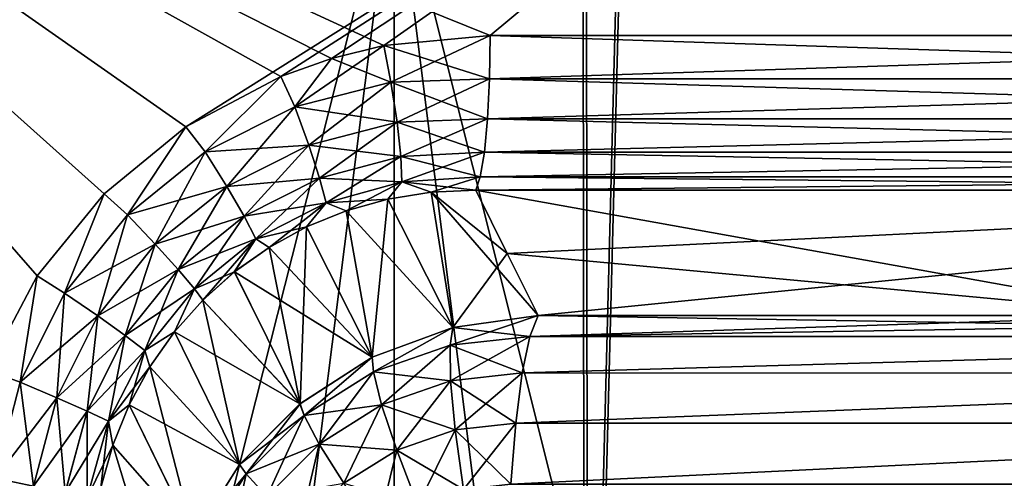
# Model space of a CAD drawing. Header units: metres. Extents: x -24 to 24, y -69 to 184.
# Tile 108 of 256: x 1.674 to 2.926, y -60.096 to -59.512. Entities that reach past the tile are written whole.
import ezdxf

# ---------------------------------------------------------------- set-up
doc = ezdxf.new("R2010")
doc.units = ezdxf.units.M
for name, color, linetype in [('14', 7, 'CONTINUOUS'), ('15', 7, 'CONTINUOUS'), ('154', 7, 'CONTINUOUS'), ('156', 7, 'CONTINUOUS'), ('178', 7, 'CONTINUOUS'), ('186', 7, 'CONTINUOUS'), ('218', 7, 'CONTINUOUS'), ('233', 7, 'CONTINUOUS'), ('261', 7, 'CONTINUOUS'), ('262', 7, 'CONTINUOUS'), ('286', 7, 'CONTINUOUS'), ('287', 7, 'CONTINUOUS'), ('333', 7, 'CONTINUOUS'), ('334', 7, 'CONTINUOUS'), ('358', 7, 'CONTINUOUS'), ('359', 7, 'CONTINUOUS'), ('367', 7, 'CONTINUOUS'), ('369', 7, 'CONTINUOUS'), ('562', 2, 'CONTINUOUS'), ('570', 2, 'CONTINUOUS')]:
    doc.layers.add(name, color=color, linetype=linetype)

msp = doc.modelspace()

# ---------------------------------------------------------------- linework, layer by layer
at = {"layer": '14'}
for points in [[(1.695707, -59.837945, 20.329402), (0.970648, -59.007862, 20.376895), (1.632296, -59.957789, 20.334591)], [(1.780843, -59.733781, 20.322121), (0.970648, -59.007862, 20.376895), (1.695707, -59.837945, 20.329402)], [(1.885075, -59.648243, 20.312717), (0.970648, -59.007862, 20.376895), (1.780843, -59.733781, 20.322121)], [(2.005646, -59.584284, 20.301167), (0.970648, -59.007862, 20.376895), (1.885075, -59.648243, 20.312717)], [(2.070338, -59.561454, 20.294672), (0.970648, -59.007862, 20.376895), (2.005646, -59.584284, 20.301167)], [(2.136856, -59.545115, 20.287776), (0.970648, -59.007862, 20.376895), (2.070338, -59.561454, 20.294672)], [(2.271991, -59.53218, 20.273087), (0.970648, -59.007862, 20.376895), (2.136856, -59.545115, 20.287776)], [(2.903201, -59.007862, 20.192361), (0.970648, -59.007862, 20.376895), (2.271991, -59.53218, 20.273087)], [(3.960341, -59.53218, 20.011889), (2.903201, -59.007862, 20.192361), (2.271991, -59.53218, 20.273087)], [(4.809461, -59.007862, 19.824961), (2.903201, -59.007862, 20.192361), (3.960341, -59.53218, 20.011889)]]:
    msp.add_3dface(points, dxfattribs=at)
at = {"layer": '15'}
for points in [[(1.78083, -59.733796, -20.322122), (0.970683, -59.007862, -20.376893), (1.885069, -59.648248, -20.312718)], [(1.69569, -59.837968, -20.329403), (0.970683, -59.007862, -20.376893), (1.78083, -59.733796, -20.322122)], [(1.63229, -59.957805, -20.334592), (0.970683, -59.007862, -20.376893), (1.69569, -59.837968, -20.329403)], [(0.970683, -59.007862, -20.376893), (2.903231, -59.007862, -20.192356), (1.885069, -59.648248, -20.312718)], [(1.885069, -59.648248, -20.312718), (2.903231, -59.007862, -20.192356), (2.005641, -59.584287, -20.301168)], [(2.005641, -59.584287, -20.301168), (2.903231, -59.007862, -20.192356), (2.070331, -59.561456, -20.294672)], [(2.070331, -59.561456, -20.294672), (2.903231, -59.007862, -20.192356), (2.136848, -59.545116, -20.287777)], [(2.136848, -59.545116, -20.287777), (2.903231, -59.007862, -20.192356), (2.271991, -59.53218, -20.273087)], [(2.271991, -59.53218, -20.273087), (2.903231, -59.007862, -20.192356), (3.960341, -59.53218, -20.011889)], [(2.903231, -59.007862, -20.192356), (4.809494, -59.007862, -19.824953), (3.960341, -59.53218, -20.011889)]]:
    msp.add_3dface(points, dxfattribs=at)
at = {"layer": '154'}
for points in [[(2.319001, -5.140339, 15.135901), (0.800257, -61, 15.779721), (0.77528, -5.140339, 15.292881)], [(2.392559, -61, 15.6178), (0.800257, -61, 15.779721), (2.319001, -5.140339, 15.135901)], [(3.838062, -5.140339, 14.823716), (2.392559, -61, 15.6178), (2.319001, -5.140339, 15.135901)], [(3.96031, -61, 15.295618), (2.392559, -61, 15.6178), (3.838062, -5.140339, 14.823716)]]:
    msp.add_3dface(points, dxfattribs=at)
at = {"layer": '156'}
for points in [[(0.77528, -5.140339, -15.292881), (0.804781, -61, -15.779491), (2.319001, -5.140339, -15.135901)], [(2.319001, -5.140339, -15.135901), (0.804781, -61, -15.779491), (2.396738, -61, -15.617159)], [(3.838062, -5.140339, -14.823716), (2.319001, -5.140339, -15.135901), (2.396738, -61, -15.617159)], [(3.964111, -61, -15.294634), (3.838062, -5.140339, -14.823716), (2.396738, -61, -15.617159)]]:
    msp.add_3dface(points, dxfattribs=at)
at = {"layer": '178'}
for points in [[(2.253621, -59.729142, -20.108841), (3.928225, -59.729142, -19.849769), (2.293804, -59.809667, -19.644583)], [(2.293804, -59.809667, -19.644583), (3.928225, -59.729142, -19.849769), (2.333241, -59.888575, -19.18921)], [(2.333241, -59.888575, -19.18921), (3.928225, -59.729142, -19.849769), (3.141533, -59.888575, -19.073557)]]:
    msp.add_3dface(points, dxfattribs=at)
at = {"layer": '186'}
for points in [[(3.92823, -59.729142, 19.849768), (2.253623, -59.729142, 20.108841), (3.141534, -59.888575, 19.073557)], [(2.253623, -59.729142, 20.108841), (2.293789, -59.809636, 19.644763), (3.141534, -59.888575, 19.073557)], [(2.333241, -59.888575, 19.18921), (3.141534, -59.888575, 19.073557), (2.293789, -59.809636, 19.644763)]]:
    msp.add_3dface(points, dxfattribs=at)
at = {"layer": '218'}
for points in [[(2.197099, -59.731595, 20.119088), (2.142019, -59.740333, 20.128368), (2.224694, -59.903547, 19.18647)], [(2.293789, -59.809636, 19.644763), (2.253623, -59.729142, 20.108841), (2.197099, -59.731595, 20.119088)], [(2.333241, -59.888575, 19.18921), (2.197099, -59.731595, 20.119088), (2.224694, -59.903547, 19.18647)], [(2.333241, -59.888575, 19.18921), (2.293789, -59.809636, 19.644763), (2.197099, -59.731595, 20.119088)], [(2.142019, -59.740333, 20.128368), (2.088912, -59.755124, 20.136619), (2.224694, -59.903547, 19.18647)], [(2.088912, -59.755124, 20.136619), (2.038311, -59.775694, 20.143818), (2.121982, -59.94156, 19.18712)], [(2.224694, -59.903547, 19.18647), (2.088912, -59.755124, 20.136619), (2.121982, -59.94156, 19.18712)], [(2.038311, -59.775694, 20.143818), (1.990721, -59.80174, 20.149927), (2.121982, -59.94156, 19.18712)], [(1.990721, -59.80174, 20.149927), (1.9466, -59.832929, 20.154932), (2.121982, -59.94156, 19.18712)], [(1.9466, -59.832929, 20.154932), (1.906364, -59.868916, 20.158843), (2.030087, -60.000699, 19.191135)], [(2.121982, -59.94156, 19.18712), (1.9466, -59.832929, 20.154932), (2.030087, -60.000699, 19.191135)], [(1.906364, -59.868916, 20.158843), (1.870396, -59.909348, 20.161672), (2.030087, -60.000699, 19.191135)], [(1.870396, -59.909348, 20.161672), (1.839071, -59.953863, 20.163422), (1.953352, -60.078064, 19.19831)], [(2.030087, -60.000699, 19.191135), (1.870396, -59.909348, 20.161672), (1.953352, -60.078064, 19.19831)], [(1.839071, -59.953863, 20.163422), (1.812771, -60.002036, 20.164111), (1.953352, -60.078064, 19.19831)], [(1.812771, -60.002036, 20.164111), (1.791873, -60.05336, 20.163767), (1.895248, -60.170153, 19.208333)], [(1.953352, -60.078064, 19.19831), (1.812771, -60.002036, 20.164111), (1.895248, -60.170153, 19.208333)], [(1.791873, -60.05336, 20.163767), (1.776715, -60.107285, 20.162399), (1.895248, -60.170153, 19.208333)]]:
    msp.add_3dface(points, dxfattribs=at)
at = {"layer": '233'}
for points in [[(2.142002, -59.740337, -20.128371), (2.197091, -59.731596, -20.11909), (2.224756, -59.903531, -19.186471)], [(2.253621, -59.729142, -20.108841), (2.293804, -59.809667, -19.644583), (2.197091, -59.731596, -20.11909)], [(2.197091, -59.731596, -20.11909), (2.293804, -59.809667, -19.644583), (2.224756, -59.903531, -19.186471)], [(2.088885, -59.755133, -20.136623), (2.142002, -59.740337, -20.128371), (2.122087, -59.941507, -19.187117)], [(2.122087, -59.941507, -19.187117), (2.142002, -59.740337, -20.128371), (2.224756, -59.903531, -19.186471)], [(2.038276, -59.775711, -20.143822), (2.088885, -59.755133, -20.136623), (2.122087, -59.941507, -19.187117)], [(1.990681, -59.801765, -20.149932), (2.038276, -59.775711, -20.143822), (2.030134, -60.000662, -19.191131)], [(2.030134, -60.000662, -19.191131), (2.038276, -59.775711, -20.143822), (2.122087, -59.941507, -19.187117)], [(1.946561, -59.832961, -20.154936), (1.990681, -59.801765, -20.149932), (2.030134, -60.000662, -19.191131)], [(2.293804, -59.809667, -19.644583), (2.333241, -59.888575, -19.18921), (2.224756, -59.903531, -19.186471)], [(1.906329, -59.868951, -20.158846), (1.946561, -59.832961, -20.154936), (2.030134, -60.000662, -19.191131)], [(1.870369, -59.909383, -20.161674), (1.906329, -59.868951, -20.158846), (1.953277, -60.078159, -19.19832)], [(1.953277, -60.078159, -19.19832), (1.906329, -59.868951, -20.158846), (2.030134, -60.000662, -19.191131)], [(1.839053, -59.953893, -20.163423), (1.870369, -59.909383, -20.161674), (1.953277, -60.078159, -19.19832)], [(1.812759, -60.002061, -20.164111), (1.839053, -59.953893, -20.163423), (1.895178, -60.170298, -19.20835)], [(1.895178, -60.170298, -19.20835), (1.839053, -59.953893, -20.163423), (1.953277, -60.078159, -19.19832)], [(1.791866, -60.053382, -20.163766), (1.812759, -60.002061, -20.164111), (1.895178, -60.170298, -19.20835)], [(1.776709, -60.10731, -20.162398), (1.791866, -60.053382, -20.163766), (1.858615, -60.272687, -19.220751)], [(1.858615, -60.272687, -19.220751), (1.791866, -60.053382, -20.163766), (1.895178, -60.170298, -19.20835)]]:
    msp.add_3dface(points, dxfattribs=at)
at = {"layer": '261'}
for points in [[(2.224756, -59.903531, -19.186471), (2.333241, -59.888575, -19.18921), (2.22125, -59.926331, -19.113439)], [(2.333241, -59.888575, -19.18921), (2.322543, -59.915064, -19.101228), (2.22125, -59.926331, -19.113439)], [(2.122087, -59.941507, -19.187117), (2.224756, -59.903531, -19.186471), (2.123775, -59.960158, -19.124997)], [(2.224756, -59.903531, -19.186471), (2.22125, -59.926331, -19.113439), (2.123775, -59.960158, -19.124997)], [(2.322543, -59.915064, -19.101228), (2.221665, -59.971632, -19.032258), (2.22125, -59.926331, -19.113439)], [(2.31282, -59.961482, -19.021267), (2.221665, -59.971632, -19.032258), (2.322543, -59.915064, -19.101228)], [(2.22125, -59.926331, -19.113439), (2.133992, -60.002093, -19.042656), (2.123775, -59.960158, -19.124997)], [(2.221665, -59.971632, -19.032258), (2.133992, -60.002093, -19.042656), (2.22125, -59.926331, -19.113439)], [(2.030134, -60.000662, -19.191131), (2.122087, -59.941507, -19.187117), (2.035464, -60.015514, -19.135306)], [(2.122087, -59.941507, -19.187117), (2.123775, -59.960158, -19.124997), (2.035464, -60.015514, -19.135306)], [(2.123775, -59.960158, -19.124997), (2.054592, -60.051921, -19.05193), (2.035464, -60.015514, -19.135306)], [(2.133992, -60.002093, -19.042656), (2.054592, -60.051921, -19.05193), (2.123775, -59.960158, -19.124997)], [(2.31282, -59.961482, -19.021267), (2.227374, -60.033857, -18.963423), (2.221665, -59.971632, -19.032258)], [(2.304654, -60.02524, -18.954103), (2.227374, -60.033857, -18.963423), (2.31282, -59.961482, -19.021267)], [(2.221665, -59.971632, -19.032258), (2.153118, -60.059694, -18.972235), (2.133992, -60.002093, -19.042656)], [(2.227374, -60.033857, -18.963423), (2.153118, -60.059694, -18.972235), (2.221665, -59.971632, -19.032258)], [(1.953277, -60.078159, -19.19832), (2.030134, -60.000662, -19.191131), (1.96145, -60.089771, -19.14383)], [(2.030134, -60.000662, -19.191131), (2.035464, -60.015514, -19.135306), (1.96145, -60.089771, -19.14383)], [(2.133992, -60.002093, -19.042656), (2.085918, -60.101927, -18.980091), (2.054592, -60.051921, -19.05193)], [(2.153118, -60.059694, -18.972235), (2.085918, -60.101927, -18.980091), (2.133992, -60.002093, -19.042656)], [(2.035464, -60.015514, -19.135306), (1.98806, -60.118748, -19.059597), (1.96145, -60.089771, -19.14383)], [(2.054592, -60.051921, -19.05193), (1.98806, -60.118748, -19.059597), (2.035464, -60.015514, -19.135306)], [(2.227374, -60.033857, -18.963423), (2.180121, -60.129849, -18.917537), (2.153118, -60.059694, -18.972235)], [(2.23807, -60.109644, -18.910652), (2.180121, -60.129849, -18.917537), (2.227374, -60.033857, -18.963423)], [(2.304654, -60.02524, -18.954103), (2.23807, -60.109644, -18.910652), (2.227374, -60.033857, -18.963423)], [(2.298484, -60.102895, -18.903364), (2.23807, -60.109644, -18.910652), (2.304654, -60.02524, -18.954103)], [(2.054592, -60.051921, -19.05193), (2.029628, -60.158551, -18.986586), (1.98806, -60.118748, -19.059597)], [(2.085918, -60.101927, -18.980091), (2.029628, -60.158551, -18.986586), (2.054592, -60.051921, -19.05193)], [(2.153118, -60.059694, -18.972235), (2.127749, -60.162833, -18.92367), (2.085918, -60.101927, -18.980091)], [(2.180121, -60.129849, -18.917537), (2.127749, -60.162833, -18.92367), (2.153118, -60.059694, -18.972235)], [(1.895178, -60.170298, -19.20835), (1.953277, -60.078159, -19.19832), (1.96145, -60.089771, -19.14383)], [(1.895178, -60.170298, -19.20835), (1.96145, -60.089771, -19.14383), (1.905991, -60.178822, -19.150145)], [(1.96145, -60.089771, -19.14383), (1.938205, -60.198894, -19.06528), (1.905991, -60.178822, -19.150145)], [(1.98806, -60.118748, -19.059597), (1.938205, -60.198894, -19.06528), (1.96145, -60.089771, -19.14383)]]:
    msp.add_3dface(points, dxfattribs=at)
at = {"layer": '262'}
for points in [[(2.322543, -59.915064, -19.101228), (2.333241, -59.888575, -19.18921), (3.926069, -59.915211, -18.836771)], [(2.333241, -59.888575, -19.18921), (3.141533, -59.888575, -19.073557), (3.926069, -59.915211, -18.836771)], [(2.31282, -59.961482, -19.021267), (2.322543, -59.915064, -19.101228), (3.926069, -59.915211, -18.836771)], [(2.31282, -59.961482, -19.021267), (3.926069, -59.915211, -18.836771), (3.909657, -59.961648, -18.758031)], [(2.304654, -60.02524, -18.954103), (2.31282, -59.961482, -19.021267), (3.909657, -59.961648, -18.758031)], [(2.304654, -60.02524, -18.954103), (3.909657, -59.961648, -18.758031), (3.895873, -60.025383, -18.691898)], [(2.298484, -60.102895, -18.903364), (2.304654, -60.02524, -18.954103), (3.895873, -60.025383, -18.691898)], [(2.298484, -60.102895, -18.903364), (3.895873, -60.025383, -18.691898), (3.88546, -60.102978, -18.641936)]]:
    msp.add_3dface(points, dxfattribs=at)
at = {"layer": '286'}
for points in [[(3.141534, -59.888575, 19.073557), (2.333241, -59.888575, 19.18921), (2.322543, -59.915064, 19.101227)], [(3.944223, -59.888575, 18.923871), (2.322543, -59.915064, 19.101227), (3.926069, -59.915211, 18.836771)], [(3.944223, -59.888575, 18.923871), (3.141534, -59.888575, 19.073557), (2.322543, -59.915064, 19.101227)], [(2.322543, -59.915064, 19.101227), (2.31282, -59.961482, 19.021267), (3.926069, -59.915211, 18.836771)], [(3.926069, -59.915211, 18.836771), (2.31282, -59.961482, 19.021267), (3.909657, -59.961648, 18.758031)], [(2.31282, -59.961482, 19.021267), (2.304654, -60.02524, 18.954103), (3.909657, -59.961648, 18.758031)], [(3.909657, -59.961648, 18.758031), (2.304654, -60.02524, 18.954103), (3.895873, -60.025383, 18.691898)], [(2.304654, -60.02524, 18.954103), (2.298484, -60.102895, 18.903363), (3.895873, -60.025383, 18.691898)], [(3.895873, -60.025383, 18.691898), (2.298484, -60.102895, 18.903363), (3.88546, -60.102978, 18.641936)]]:
    msp.add_3dface(points, dxfattribs=at)
at = {"layer": '287'}
for points in [[(2.333241, -59.888575, 19.18921), (2.224694, -59.903547, 19.18647), (2.322543, -59.915064, 19.101227)], [(2.224694, -59.903547, 19.18647), (2.121982, -59.94156, 19.18712), (2.123758, -59.960166, 19.124999)], [(2.224694, -59.903547, 19.18647), (2.123758, -59.960166, 19.124999), (2.221234, -59.926334, 19.113442)], [(2.322543, -59.915064, 19.101227), (2.224694, -59.903547, 19.18647), (2.221234, -59.926334, 19.113442)], [(2.31282, -59.961482, 19.021267), (2.322543, -59.915064, 19.101227), (2.221234, -59.926334, 19.113442)], [(2.123758, -59.960166, 19.124999), (2.22165, -59.971635, 19.03226), (2.221234, -59.926334, 19.113442)], [(2.22165, -59.971635, 19.03226), (2.31282, -59.961482, 19.021267), (2.221234, -59.926334, 19.113442)], [(2.121982, -59.94156, 19.18712), (2.030087, -60.000699, 19.191135), (2.03545, -60.015526, 19.135308)], [(2.121982, -59.94156, 19.18712), (2.03545, -60.015526, 19.135308), (2.123758, -59.960166, 19.124999)], [(2.03545, -60.015526, 19.135308), (2.133976, -60.0021, 19.042658), (2.123758, -59.960166, 19.124999)], [(2.133976, -60.0021, 19.042658), (2.22165, -59.971635, 19.03226), (2.123758, -59.960166, 19.124999)], [(2.304654, -60.02524, 18.954103), (2.31282, -59.961482, 19.021267), (2.22165, -59.971635, 19.03226)], [(2.133976, -60.0021, 19.042658), (2.227362, -60.033859, 18.963424), (2.22165, -59.971635, 19.03226)], [(2.227362, -60.033859, 18.963424), (2.304654, -60.02524, 18.954103), (2.22165, -59.971635, 19.03226)], [(2.030087, -60.000699, 19.191135), (1.953352, -60.078064, 19.19831), (2.03545, -60.015526, 19.135308)], [(2.054579, -60.051931, 19.051932), (2.133976, -60.0021, 19.042658), (2.03545, -60.015526, 19.135308)], [(2.054579, -60.051931, 19.051932), (2.153105, -60.0597, 18.972237), (2.133976, -60.0021, 19.042658)], [(2.153105, -60.0597, 18.972237), (2.227362, -60.033859, 18.963424), (2.133976, -60.0021, 19.042658)], [(1.953352, -60.078064, 19.19831), (1.961437, -60.089789, 19.143831), (2.03545, -60.015526, 19.135308)], [(1.961437, -60.089789, 19.143831), (2.054579, -60.051931, 19.051932), (2.03545, -60.015526, 19.135308)], [(2.153105, -60.0597, 18.972237), (2.23806, -60.109646, 18.910653), (2.227362, -60.033859, 18.963424)], [(2.298484, -60.102895, 18.903363), (2.304654, -60.02524, 18.954103), (2.227362, -60.033859, 18.963424)], [(2.23806, -60.109646, 18.910653), (2.298484, -60.102895, 18.903363), (2.227362, -60.033859, 18.963424)], [(1.988048, -60.118764, 19.059599), (2.054579, -60.051931, 19.051932), (1.961437, -60.089789, 19.143831)], [(1.988048, -60.118764, 19.059599), (2.085907, -60.101936, 18.980093), (2.054579, -60.051931, 19.051932)], [(2.085907, -60.101936, 18.980093), (2.153105, -60.0597, 18.972237), (2.054579, -60.051931, 19.051932)], [(2.085907, -60.101936, 18.980093), (2.180111, -60.129854, 18.917538), (2.153105, -60.0597, 18.972237)], [(2.180111, -60.129854, 18.917538), (2.23806, -60.109646, 18.910653), (2.153105, -60.0597, 18.972237)], [(1.953352, -60.078064, 19.19831), (1.895248, -60.170153, 19.208333), (1.961437, -60.089789, 19.143831)], [(1.895248, -60.170153, 19.208333), (1.905979, -60.178847, 19.150147), (1.961437, -60.089789, 19.143831)], [(1.905979, -60.178847, 19.150147), (1.988048, -60.118764, 19.059599), (1.961437, -60.089789, 19.143831)]]:
    msp.add_3dface(points, dxfattribs=at)
at = {"layer": '333'}
for points in [[(2.136848, -59.545116, -20.287777), (2.271991, -59.53218, -20.273087), (2.145881, -59.591489, -20.281104)], [(2.145881, -59.591489, -20.281104), (2.271991, -59.53218, -20.273087), (2.271134, -59.587146, -20.265433)], [(2.023399, -59.623171, -20.294704), (2.136848, -59.545116, -20.287777), (2.145881, -59.591489, -20.281104)], [(2.070331, -59.561456, -20.294672), (2.136848, -59.545116, -20.287777), (2.023399, -59.623171, -20.294704)], [(2.005641, -59.584287, -20.301168), (2.070331, -59.561456, -20.294672), (2.023399, -59.623171, -20.294704)], [(1.885069, -59.648248, -20.312718), (2.005641, -59.584287, -20.301168), (1.909655, -59.680214, -20.306272)], [(1.909655, -59.680214, -20.306272), (2.005641, -59.584287, -20.301168), (2.023399, -59.623171, -20.294704)], [(2.023399, -59.623171, -20.294704), (2.145881, -59.591489, -20.281104), (2.041214, -59.671852, -20.273239)], [(2.041214, -59.671852, -20.273239), (2.145881, -59.591489, -20.281104), (2.153561, -59.642649, -20.259376)], [(2.145881, -59.591489, -20.281104), (2.271134, -59.587146, -20.265433), (2.153561, -59.642649, -20.259376)], [(2.268613, -59.638069, -20.242944), (2.153561, -59.642649, -20.259376), (2.271134, -59.587146, -20.265433)], [(1.909655, -59.680214, -20.306272), (2.023399, -59.623171, -20.294704), (1.936969, -59.724223, -20.284696)], [(1.936969, -59.724223, -20.284696), (2.023399, -59.623171, -20.294704), (2.041214, -59.671852, -20.273239)], [(1.78083, -59.733796, -20.322122), (1.885069, -59.648248, -20.312718), (1.810468, -59.760436, -20.315425)], [(1.810468, -59.760436, -20.315425), (1.885069, -59.648248, -20.312718), (1.909655, -59.680214, -20.306272)], [(2.041214, -59.671852, -20.273239), (2.153561, -59.642649, -20.259376), (2.054846, -59.713572, -20.238291)], [(2.054846, -59.713572, -20.238291), (2.153561, -59.642649, -20.259376), (2.158327, -59.686122, -20.224222)], [(2.153561, -59.642649, -20.259376), (2.268613, -59.638069, -20.242944), (2.158327, -59.686122, -20.224222)], [(2.264626, -59.680772, -20.207366), (2.158327, -59.686122, -20.224222), (2.268613, -59.638069, -20.242944)], [(1.936969, -59.724223, -20.284696), (2.041214, -59.671852, -20.273239), (1.958953, -59.762111, -20.249631)], [(1.958953, -59.762111, -20.249631), (2.041214, -59.671852, -20.273239), (2.054846, -59.713572, -20.238291)], [(1.810468, -59.760436, -20.315425), (1.909655, -59.680214, -20.306272), (1.846061, -59.797787, -20.293376)], [(1.846061, -59.797787, -20.293376), (1.909655, -59.680214, -20.306272), (1.936969, -59.724223, -20.284696)], [(2.054846, -59.713572, -20.238291), (2.158327, -59.686122, -20.224222), (2.063235, -59.745121, -20.192467)], [(2.063235, -59.745121, -20.192467), (2.158327, -59.686122, -20.224222), (2.159806, -59.718572, -20.178243)], [(2.158327, -59.686122, -20.224222), (2.264626, -59.680772, -20.207366), (2.159806, -59.718572, -20.178243)], [(2.259481, -59.711939, -20.16146), (2.159806, -59.718572, -20.178243), (2.264626, -59.680772, -20.207366)], [(1.958953, -59.762111, -20.249631), (2.054846, -59.713572, -20.238291), (1.973901, -59.790953, -20.203719)], [(1.973901, -59.790953, -20.203719), (2.054846, -59.713572, -20.238291), (2.063235, -59.745121, -20.192467)], [(2.088885, -59.755133, -20.136623), (2.063235, -59.745121, -20.192467), (2.159806, -59.718572, -20.178243)], [(2.142002, -59.740337, -20.128371), (2.088885, -59.755133, -20.136623), (2.159806, -59.718572, -20.178243)], [(2.197091, -59.731596, -20.11909), (2.142002, -59.740337, -20.128371), (2.159806, -59.718572, -20.178243)], [(2.197091, -59.731596, -20.11909), (2.159806, -59.718572, -20.178243), (2.259481, -59.711939, -20.16146)], [(2.253621, -59.729142, -20.108841), (2.197091, -59.731596, -20.11909), (2.259481, -59.711939, -20.16146)], [(1.69569, -59.837968, -20.329403), (1.78083, -59.733796, -20.322122), (1.730727, -59.859855, -20.322058)], [(1.730727, -59.859855, -20.322058), (1.78083, -59.733796, -20.322122), (1.810468, -59.760436, -20.315425)], [(1.846061, -59.797787, -20.293376), (1.936969, -59.724223, -20.284696), (1.87528, -59.829966, -20.257895)], [(1.87528, -59.829966, -20.257895), (1.936969, -59.724223, -20.284696), (1.958953, -59.762111, -20.249631)], [(1.990681, -59.801765, -20.149932), (1.973901, -59.790953, -20.203719), (2.063235, -59.745121, -20.192467)], [(2.038276, -59.775711, -20.143822), (1.990681, -59.801765, -20.149932), (2.063235, -59.745121, -20.192467)], [(2.088885, -59.755133, -20.136623), (2.038276, -59.775711, -20.143822), (2.063235, -59.745121, -20.192467)], [(1.730727, -59.859855, -20.322058), (1.810468, -59.760436, -20.315425), (1.772896, -59.888958, -20.299191)], [(1.772896, -59.888958, -20.299191), (1.810468, -59.760436, -20.315425), (1.846061, -59.797787, -20.293376)], [(1.87528, -59.829966, -20.257895), (1.958953, -59.762111, -20.249631), (1.895853, -59.854477, -20.211681)], [(1.895853, -59.854477, -20.211681), (1.958953, -59.762111, -20.249631), (1.973901, -59.790953, -20.203719)], [(1.772896, -59.888958, -20.299191), (1.846061, -59.797787, -20.293376), (1.807739, -59.913958, -20.26301)], [(1.807739, -59.913958, -20.26301), (1.846061, -59.797787, -20.293376), (1.87528, -59.829966, -20.257895)], [(1.906329, -59.868951, -20.158846), (1.895853, -59.854477, -20.211681), (1.973901, -59.790953, -20.203719)], [(1.946561, -59.832961, -20.154936), (1.906329, -59.868951, -20.158846), (1.973901, -59.790953, -20.203719)], [(1.990681, -59.801765, -20.149932), (1.946561, -59.832961, -20.154936), (1.973901, -59.790953, -20.203719)], [(1.807739, -59.913958, -20.26301), (1.87528, -59.829966, -20.257895), (1.83254, -59.932909, -20.21629)], [(1.83254, -59.932909, -20.21629), (1.87528, -59.829966, -20.257895), (1.895853, -59.854477, -20.211681)], [(1.63229, -59.957805, -20.334592), (1.69569, -59.837968, -20.329403), (1.673954, -59.973442, -20.326097)], [(1.673954, -59.973442, -20.326097), (1.69569, -59.837968, -20.329403), (1.730727, -59.859855, -20.322058)], [(1.673954, -59.973442, -20.326097), (1.730727, -59.859855, -20.322058), (1.720669, -59.993211, -20.302114)], [(1.720669, -59.993211, -20.302114), (1.730727, -59.859855, -20.322058), (1.772896, -59.888958, -20.299191)], [(1.870369, -59.909383, -20.161674), (1.83254, -59.932909, -20.21629), (1.895853, -59.854477, -20.211681)], [(1.906329, -59.868951, -20.158846), (1.870369, -59.909383, -20.161674), (1.895853, -59.854477, -20.211681)], [(1.720669, -59.993211, -20.302114), (1.772896, -59.888958, -20.299191), (1.75921, -60.010086, -20.264992)], [(1.75921, -60.010086, -20.264992), (1.772896, -59.888958, -20.299191), (1.807739, -59.913958, -20.26301)], [(1.870369, -59.909383, -20.161674), (1.839053, -59.953893, -20.163423), (1.83254, -59.932909, -20.21629)], [(1.75921, -60.010086, -20.264992), (1.807739, -59.913958, -20.26301), (1.786564, -60.02275, -20.217604)], [(1.786564, -60.02275, -20.217604), (1.807739, -59.913958, -20.26301), (1.83254, -59.932909, -20.21629)], [(1.812759, -60.002061, -20.164111), (1.786564, -60.02275, -20.217604), (1.83254, -59.932909, -20.21629)], [(1.839053, -59.953893, -20.163423), (1.812759, -60.002061, -20.164111), (1.83254, -59.932909, -20.21629)], [(1.642139, -60.095545, -20.327561), (1.63229, -59.957805, -20.334592), (1.673954, -59.973442, -20.326097)], [(1.642139, -60.095545, -20.327561), (1.673954, -59.973442, -20.326097), (1.691212, -60.10544, -20.30222)], [(1.691212, -60.10544, -20.30222), (1.673954, -59.973442, -20.326097), (1.720669, -59.993211, -20.302114)], [(1.691212, -60.10544, -20.30222), (1.720669, -59.993211, -20.302114), (1.731403, -60.113811, -20.263972)], [(1.731403, -60.113811, -20.263972), (1.720669, -59.993211, -20.302114), (1.75921, -60.010086, -20.264992)], [(1.731403, -60.113811, -20.263972), (1.75921, -60.010086, -20.264992), (1.759559, -60.119999, -20.215804)], [(1.759559, -60.119999, -20.215804), (1.75921, -60.010086, -20.264992), (1.786564, -60.02275, -20.217604)], [(1.812759, -60.002061, -20.164111), (1.791866, -60.053382, -20.163766), (1.786564, -60.02275, -20.217604)], [(1.776709, -60.10731, -20.162398), (1.759559, -60.119999, -20.215804), (1.786564, -60.02275, -20.217604)], [(1.791866, -60.053382, -20.163766), (1.776709, -60.10731, -20.162398), (1.786564, -60.02275, -20.217604)]]:
    msp.add_3dface(points, dxfattribs=at)
at = {"layer": '334'}
for points in [[(2.271991, -59.53218, -20.273087), (3.960341, -59.53218, -20.011889), (2.271134, -59.587146, -20.265433)], [(2.271134, -59.587146, -20.265433), (3.960341, -59.53218, -20.011889), (3.958846, -59.58717, -20.004327)], [(2.268613, -59.638069, -20.242944), (2.271134, -59.587146, -20.265433), (3.958846, -59.58717, -20.004327)], [(2.268613, -59.638069, -20.242944), (3.958846, -59.58717, -20.004327), (3.954451, -59.63809, -19.982122)], [(2.264626, -59.680772, -20.207366), (2.268613, -59.638069, -20.242944), (3.954451, -59.63809, -19.982122)], [(2.264626, -59.680772, -20.207366), (3.954451, -59.63809, -19.982122), (3.9475, -59.680789, -19.946996)], [(2.259481, -59.711939, -20.16146), (2.264626, -59.680772, -20.207366), (3.9475, -59.680789, -19.946996)], [(2.259481, -59.711939, -20.16146), (3.9475, -59.680789, -19.946996), (3.938531, -59.71195, -19.901677)], [(2.253621, -59.729142, -20.108841), (2.259481, -59.711939, -20.16146), (3.938531, -59.71195, -19.901677)], [(3.928225, -59.729142, -19.849769), (2.253621, -59.729142, -20.108841), (3.938531, -59.71195, -19.901677)]]:
    msp.add_3dface(points, dxfattribs=at)
at = {"layer": '358'}
for points in [[(3.958847, -59.587146, 20.004334), (2.271991, -59.53218, 20.273087), (2.271134, -59.587146, 20.265433)], [(3.960341, -59.53218, 20.011889), (2.271991, -59.53218, 20.273087), (3.958847, -59.587146, 20.004334)], [(3.954454, -59.638069, 19.982135), (2.271134, -59.587146, 20.265433), (2.268613, -59.638069, 20.242944)], [(3.958847, -59.587146, 20.004334), (2.271134, -59.587146, 20.265433), (3.954454, -59.638069, 19.982135)], [(3.947504, -59.680772, 19.947014), (2.268613, -59.638069, 20.242944), (2.264626, -59.680772, 20.207366)], [(3.954454, -59.638069, 19.982135), (2.268613, -59.638069, 20.242944), (3.947504, -59.680772, 19.947014)], [(3.938568, -59.711859, 19.901861), (2.264626, -59.680772, 20.207366), (2.259503, -59.711845, 20.16165)], [(3.947504, -59.680772, 19.947014), (2.264626, -59.680772, 20.207366), (3.938568, -59.711859, 19.901861)], [(2.253623, -59.729142, 20.108841), (3.92823, -59.729142, 19.849768), (2.259503, -59.711845, 20.16165)], [(3.92823, -59.729142, 19.849768), (3.938568, -59.711859, 19.901861), (2.259503, -59.711845, 20.16165)]]:
    msp.add_3dface(points, dxfattribs=at)
at = {"layer": '359'}
for points in [[(2.271991, -59.53218, 20.273087), (2.136856, -59.545115, 20.287776), (2.271134, -59.587146, 20.265433)], [(2.136856, -59.545115, 20.287776), (2.070338, -59.561454, 20.294672), (2.14588, -59.591488, 20.281105)], [(2.271134, -59.587146, 20.265433), (2.136856, -59.545115, 20.287776), (2.14588, -59.591488, 20.281105)], [(2.070338, -59.561454, 20.294672), (2.005646, -59.584284, 20.301167), (2.023396, -59.62317, 20.294705)], [(2.14588, -59.591488, 20.281105), (2.070338, -59.561454, 20.294672), (2.023396, -59.62317, 20.294705)], [(2.005646, -59.584284, 20.301167), (1.885075, -59.648243, 20.312717), (1.909655, -59.680213, 20.306272)], [(2.023396, -59.62317, 20.294705), (2.005646, -59.584284, 20.301167), (1.909655, -59.680213, 20.306272)], [(2.14588, -59.591488, 20.281105), (2.023396, -59.62317, 20.294705), (2.15356, -59.642648, 20.259376)], [(2.268613, -59.638069, 20.242944), (2.271134, -59.587146, 20.265433), (2.14588, -59.591488, 20.281105)], [(2.268613, -59.638069, 20.242944), (2.14588, -59.591488, 20.281105), (2.15356, -59.642648, 20.259376)], [(2.023396, -59.62317, 20.294705), (1.909655, -59.680213, 20.306272), (2.041212, -59.671851, 20.27324)], [(2.15356, -59.642648, 20.259376), (2.023396, -59.62317, 20.294705), (2.041212, -59.671851, 20.27324)], [(1.885075, -59.648243, 20.312717), (1.780843, -59.733781, 20.322121), (1.810467, -59.760434, 20.315426)], [(1.909655, -59.680213, 20.306272), (1.885075, -59.648243, 20.312717), (1.810467, -59.760434, 20.315426)], [(2.15356, -59.642648, 20.259376), (2.041212, -59.671851, 20.27324), (2.158327, -59.686122, 20.224222)], [(2.264626, -59.680772, 20.207366), (2.268613, -59.638069, 20.242944), (2.15356, -59.642648, 20.259376)], [(2.264626, -59.680772, 20.207366), (2.15356, -59.642648, 20.259376), (2.158327, -59.686122, 20.224222)], [(2.041212, -59.671851, 20.27324), (1.909655, -59.680213, 20.306272), (1.936969, -59.724222, 20.284696)], [(2.041212, -59.671851, 20.27324), (1.936969, -59.724222, 20.284696), (2.054843, -59.713572, 20.238292)], [(2.158327, -59.686122, 20.224222), (2.041212, -59.671851, 20.27324), (2.054843, -59.713572, 20.238292)], [(1.909655, -59.680213, 20.306272), (1.810467, -59.760434, 20.315426), (1.936969, -59.724222, 20.284696)], [(2.158327, -59.686122, 20.224222), (2.054843, -59.713572, 20.238292), (2.159806, -59.718486, 20.178409)], [(2.259503, -59.711845, 20.16165), (2.264626, -59.680772, 20.207366), (2.158327, -59.686122, 20.224222)], [(2.259503, -59.711845, 20.16165), (2.158327, -59.686122, 20.224222), (2.159806, -59.718486, 20.178409)], [(2.054843, -59.713572, 20.238292), (1.936969, -59.724222, 20.284696), (1.958953, -59.762111, 20.249631)], [(2.054843, -59.713572, 20.238292), (1.958953, -59.762111, 20.249631), (2.063218, -59.745049, 20.19261)], [(2.159806, -59.718486, 20.178409), (2.054843, -59.713572, 20.238292), (2.063218, -59.745049, 20.19261)], [(2.142019, -59.740333, 20.128368), (2.159806, -59.718486, 20.178409), (2.063218, -59.745049, 20.19261)], [(2.142019, -59.740333, 20.128368), (2.197099, -59.731595, 20.119088), (2.159806, -59.718486, 20.178409)], [(2.253623, -59.729142, 20.108841), (2.259503, -59.711845, 20.16165), (2.159806, -59.718486, 20.178409)], [(2.197099, -59.731595, 20.119088), (2.253623, -59.729142, 20.108841), (2.159806, -59.718486, 20.178409)], [(1.780843, -59.733781, 20.322121), (1.695707, -59.837945, 20.329402), (1.730727, -59.859855, 20.322058)], [(1.810467, -59.760434, 20.315426), (1.780843, -59.733781, 20.322121), (1.730727, -59.859855, 20.322058)], [(1.936969, -59.724222, 20.284696), (1.810467, -59.760434, 20.315426), (1.846061, -59.797785, 20.293377)], [(1.936969, -59.724222, 20.284696), (1.846061, -59.797785, 20.293377), (1.958953, -59.762111, 20.249631)], [(2.063218, -59.745049, 20.19261), (1.958953, -59.762111, 20.249631), (1.973876, -59.790898, 20.203838)], [(2.038311, -59.775694, 20.143818), (2.063218, -59.745049, 20.19261), (1.973876, -59.790898, 20.203838)], [(2.038311, -59.775694, 20.143818), (2.088912, -59.755124, 20.136619), (2.063218, -59.745049, 20.19261)], [(2.088912, -59.755124, 20.136619), (2.142019, -59.740333, 20.128368), (2.063218, -59.745049, 20.19261)], [(1.810467, -59.760434, 20.315426), (1.730727, -59.859855, 20.322058), (1.846061, -59.797785, 20.293377)], [(1.958953, -59.762111, 20.249631), (1.846061, -59.797785, 20.293377), (1.875279, -59.829964, 20.257896)], [(1.958953, -59.762111, 20.249631), (1.875279, -59.829964, 20.257896), (1.973876, -59.790898, 20.203838)], [(1.990721, -59.80174, 20.149927), (2.038311, -59.775694, 20.143818), (1.973876, -59.790898, 20.203838)], [(1.846061, -59.797785, 20.293377), (1.730727, -59.859855, 20.322058), (1.772896, -59.888959, 20.299191)], [(1.846061, -59.797785, 20.293377), (1.772896, -59.888959, 20.299191), (1.875279, -59.829964, 20.257896)], [(1.973876, -59.790898, 20.203838), (1.875279, -59.829964, 20.257896), (1.895823, -59.854438, 20.211777)], [(1.9466, -59.832929, 20.154932), (1.973876, -59.790898, 20.203838), (1.895823, -59.854438, 20.211777)], [(1.9466, -59.832929, 20.154932), (1.990721, -59.80174, 20.149927), (1.973876, -59.790898, 20.203838)], [(1.875279, -59.829964, 20.257896), (1.772896, -59.888959, 20.299191), (1.80774, -59.913959, 20.26301)], [(1.875279, -59.829964, 20.257896), (1.80774, -59.913959, 20.26301), (1.895823, -59.854438, 20.211777)], [(1.906364, -59.868916, 20.158843), (1.9466, -59.832929, 20.154932), (1.895823, -59.854438, 20.211777)], [(1.695707, -59.837945, 20.329402), (1.632296, -59.957789, 20.334591), (1.673952, -59.973442, 20.326098)], [(1.730727, -59.859855, 20.322058), (1.695707, -59.837945, 20.329402), (1.673952, -59.973442, 20.326098)], [(1.730727, -59.859855, 20.322058), (1.673952, -59.973442, 20.326098), (1.772896, -59.888959, 20.299191)], [(1.895823, -59.854438, 20.211777), (1.80774, -59.913959, 20.26301), (1.832514, -59.932887, 20.216362)], [(1.870396, -59.909348, 20.161672), (1.895823, -59.854438, 20.211777), (1.832514, -59.932887, 20.216362)], [(1.870396, -59.909348, 20.161672), (1.906364, -59.868916, 20.158843), (1.895823, -59.854438, 20.211777)], [(1.772896, -59.888959, 20.299191), (1.673952, -59.973442, 20.326098), (1.720668, -59.993211, 20.302115)], [(1.772896, -59.888959, 20.299191), (1.720668, -59.993211, 20.302115), (1.80774, -59.913959, 20.26301)], [(1.839071, -59.953863, 20.163422), (1.870396, -59.909348, 20.161672), (1.832514, -59.932887, 20.216362)], [(1.80774, -59.913959, 20.26301), (1.720668, -59.993211, 20.302115), (1.759209, -60.010087, 20.264992)], [(1.80774, -59.913959, 20.26301), (1.759209, -60.010087, 20.264992), (1.832514, -59.932887, 20.216362)], [(1.832514, -59.932887, 20.216362), (1.759209, -60.010087, 20.264992), (1.786543, -60.022741, 20.217653)], [(1.839071, -59.953863, 20.163422), (1.832514, -59.932887, 20.216362), (1.786543, -60.022741, 20.217653)], [(1.673952, -59.973442, 20.326098), (1.632296, -59.957789, 20.334591), (1.642136, -60.095541, 20.327562)], [(1.812771, -60.002036, 20.164111), (1.839071, -59.953863, 20.163422), (1.786543, -60.022741, 20.217653)], [(1.673952, -59.973442, 20.326098), (1.642136, -60.095541, 20.327562), (1.720668, -59.993211, 20.302115)], [(1.720668, -59.993211, 20.302115), (1.642136, -60.095541, 20.327562), (1.69121, -60.105437, 20.302221)], [(1.720668, -59.993211, 20.302115), (1.69121, -60.105437, 20.302221), (1.759209, -60.010087, 20.264992)], [(1.759209, -60.010087, 20.264992), (1.69121, -60.105437, 20.302221), (1.731402, -60.113808, 20.263974)], [(1.759209, -60.010087, 20.264992), (1.731402, -60.113808, 20.263974), (1.786543, -60.022741, 20.217653)], [(1.791873, -60.05336, 20.163767), (1.812771, -60.002036, 20.164111), (1.786543, -60.022741, 20.217653)], [(1.786543, -60.022741, 20.217653), (1.731402, -60.113808, 20.263974), (1.759548, -60.119994, 20.21583)], [(1.791873, -60.05336, 20.163767), (1.786543, -60.022741, 20.217653), (1.759548, -60.119994, 20.21583)], [(1.776715, -60.107285, 20.162399), (1.791873, -60.05336, 20.163767), (1.759548, -60.119994, 20.21583)], [(1.642136, -60.095541, 20.327562), (1.635696, -60.220656, 20.326513), (1.69121, -60.105437, 20.302221)]]:
    msp.add_3dface(points, dxfattribs=at)
at = {"layer": '367'}
for points in [[(3.07412, 50.736824, -24.054361), (1.087972, -68.3, -24.225582), (2.835478, 50.361229, -24.083658)], [(3.255157, -68.3, -24.030532), (1.087972, -68.3, -24.225582), (3.07412, 50.736824, -24.054361)], [(2.835478, 50.361229, -24.083658), (1.087972, -68.3, -24.225582), (2.752013, 50.25361, -24.093338)], [(2.752013, 50.25361, -24.093338), (1.087972, -68.3, -24.225582), (2.546711, 50.024806, -24.115903)], [(2.546711, 50.024806, -24.115903), (1.087972, -68.3, -24.225582), (2.211489, 49.73194, -24.148951)], [(2.211489, 49.73194, -24.148951), (1.087972, -68.3, -24.225582), (1.952703, 49.556091, -24.171253)], [(1.952703, 49.556091, -24.171253), (1.087972, -68.3, -24.225582), (1.83204, 49.486097, -24.180697)], [(1.83204, 49.486097, -24.180697), (1.087972, -68.3, -24.225582), (1.409248, 49.290805, -24.209017)]]:
    msp.add_3dface(points, dxfattribs=at)
at = {"layer": '369'}
for points in [[(2.739893, 65.205568, 24.094719), (3.255157, -68.3, 24.030532), (3.631011, 65.276726, 23.976619)], [(1.83678, 65.154766, 24.180338), (3.255157, -68.3, 24.030532), (2.739893, 65.205568, 24.094719)], [(0.922576, 65.124184, 24.232444), (1.087972, -68.3, 24.225582), (1.83678, 65.154766, 24.180338)], [(1.087972, -68.3, 24.225582), (3.255157, -68.3, 24.030532), (1.83678, 65.154766, 24.180338)]]:
    msp.add_3dface(points, dxfattribs=at)
at = {"layer": '562'}
for points in [[(2.149965, -67.8, -23.200596), (0, -59.3, -23.300001), (1.076025, -67.8, -23.275141)], [(2.14995, -59.3, -23.200598), (0, -59.3, -23.300001), (2.149965, -67.8, -23.200596)], [(3.218941, -67.8, -23.076577), (2.14995, -59.3, -23.200598), (2.149965, -67.8, -23.200596)], [(4.281461, -67.8, -22.903255), (2.14995, -59.3, -23.200598), (3.218941, -67.8, -23.076577)], [(4.281475, -59.3, -22.903251), (2.14995, -59.3, -23.200598), (4.281461, -67.8, -22.903255)]]:
    msp.add_3dface(points, dxfattribs=at)
at = {"layer": '570'}
for points in [[(0, -67.8, 23.3), (2.14995, -59.3, 23.200598), (1.076025, -67.8, 23.275141)], [(0, -59.3, 23.300001), (2.14995, -59.3, 23.200598), (0, -67.8, 23.3)], [(1.076025, -67.8, 23.275141), (2.14995, -59.3, 23.200598), (2.149965, -67.8, 23.200596)], [(2.14995, -59.3, 23.200598), (4.281475, -59.3, 22.903251), (2.149965, -67.8, 23.200596)], [(2.149965, -67.8, 23.200596), (4.281475, -59.3, 22.903251), (3.218941, -67.8, 23.076577)]]:
    msp.add_3dface(points, dxfattribs=at)

doc.saveas('drawing.dxf')
